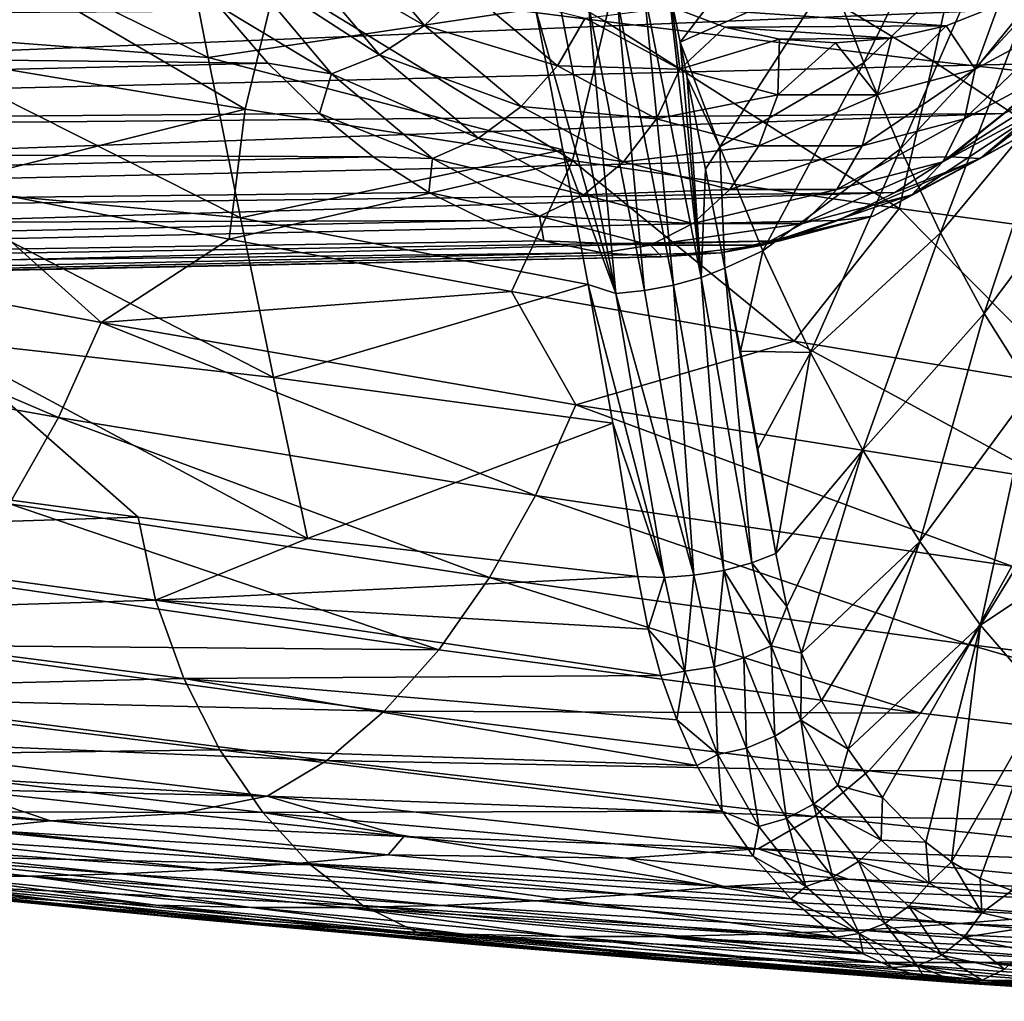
# Model space of a CAD drawing. Header units: metres. Extents: x 26 to 263, y -109 to 109.
# Tile 201 of 256: x 132 to 141, y -96 to -86. Entities that reach past the tile are written whole.
import ezdxf

# ---------------------------------------------------------------- set-up
doc = ezdxf.new("R2010")
doc.units = ezdxf.units.M
doc.layers.add('solid_500750', color=7, linetype='CONTINUOUS')

msp = doc.modelspace()

# ---------------------------------------------------------------- linework, layer by layer
at = {"layer": 'solid_500750'}
for points in [[(134.490784, -84.806152, 13.560936), (137.303253, -86.428963, 15.816783), (134.215912, -86.031845, 13.936238)], [(134.490784, -84.806152, 13.560936), (137.593414, -85.119492, 15.421172), (137.303253, -86.428963, 15.816783)], [(140.646179, -84.949333, 52.439754), (139.415894, -85.993835, 53.509171), (139.729889, -86.814102, 53.106937)], [(140.919189, -85.674881, 52.077728), (140.646179, -84.949333, 52.439754), (139.729889, -86.814102, 53.106937)], [(142.835907, -85.022903, 27.747726), (112.299622, -85.139938, 5.384217), (111.482887, -86.461159, 6.550637)], [(142.427933, -85.680412, 28.330374), (142.835907, -85.022903, 27.747726), (111.482887, -86.461159, 6.550637)], [(130.128113, -85.072647, 50.263351), (133.577332, -86.766457, 52.270332), (133.282303, -85.257858, 52.710804)], [(130.128113, -85.072647, 50.263351), (130.414871, -86.525284, 49.834915), (133.577332, -86.766457, 52.270332)], [(133.23732, -85.680466, 41.455917), (102.187202, -86.461159, 19.826248), (101.370468, -85.139938, 20.992668)], [(137.593414, -85.119492, 15.421172), (140.379181, -86.799896, 17.70857), (137.303253, -86.428963, 15.816783)], [(137.593414, -85.119492, 15.421172), (140.683701, -85.412323, 17.293365), (140.379181, -86.799896, 17.70857)], [(138.004593, -86.621414, 54.734634), (139.117752, -85.168327, 53.881409), (137.890244, -86.061218, 54.898804)], [(139.415894, -85.993835, 53.509171), (139.117752, -85.168327, 53.881409), (138.004593, -86.621414, 54.734634)], [(136.646591, -86.306854, 54.897785), (133.282303, -85.257858, 52.710804), (133.577332, -86.766457, 52.270332)], [(140.683701, -85.412323, 17.293365), (143.441803, -87.144661, 19.61013), (140.379181, -86.799896, 17.70857)], [(140.683701, -85.412323, 17.293365), (143.759705, -85.684631, 19.176031), (143.441803, -87.144661, 19.61013)], [(134.328369, -85.726105, 41.616119), (134.775589, -85.476738, 41.686493), (135.606964, -86.464958, 40.499165)], [(135.606964, -86.464958, 40.499165), (134.775589, -85.476738, 41.686493), (135.980331, -86.107704, 40.508804)], [(131.119324, -85.608528, 12.068605), (133.921844, -87.250633, 14.315664), (130.841751, -86.737587, 12.427862)], [(131.119324, -85.608528, 12.068605), (134.215912, -86.031845, 13.936238), (133.921844, -87.250633, 14.315664)], [(133.23732, -85.680466, 41.455917), (133.67363, -86.280136, 40.832802), (102.187202, -86.461159, 19.826248)], [(141.991623, -86.280083, 28.953482), (142.427933, -85.680412, 28.330374), (111.482887, -86.461159, 6.550637)], [(133.866409, -85.885666, 41.44799), (134.328369, -85.726105, 41.616119), (135.182343, -86.74118, 40.39653)], [(135.182343, -86.74118, 40.39653), (134.328369, -85.726105, 41.616119), (135.606964, -86.464958, 40.499165)], [(140.919189, -85.674881, 52.077728), (139.729889, -86.814102, 53.106937), (140.071487, -87.623413, 52.657253)], [(141.217224, -86.391052, 51.673969), (140.919189, -85.674881, 52.077728), (140.071487, -87.623413, 52.657253)], [(134.734833, -86.917923, 40.207752), (133.67363, -86.280136, 40.832802), (133.866409, -85.885666, 41.44799)], [(134.734833, -86.917923, 40.207752), (133.866409, -85.885666, 41.44799), (135.182343, -86.74118, 40.39653)], [(139.415894, -85.993835, 53.509171), (138.004593, -86.621414, 54.734634), (138.376755, -87.603958, 54.283573)], [(139.729889, -86.814102, 53.106937), (139.415894, -85.993835, 53.509171), (138.376755, -87.603958, 54.283573)], [(140.772522, -86.874474, 34.005306), (140.993515, -86.275459, 33.80497), (141.483505, -85.997879, 33.10519)], [(141.661041, -86.396645, 32.73637), (140.772522, -86.874474, 34.005306), (141.483505, -85.997879, 33.10519)], [(134.215912, -86.031845, 13.936238), (136.994904, -87.731621, 16.217127), (133.921844, -87.250633, 14.315664)], [(134.215912, -86.031845, 13.936238), (137.303253, -86.428963, 15.816783), (136.994904, -87.731621, 16.217127)], [(135.606964, -86.464958, 40.499165), (135.980331, -86.107704, 40.508804), (136.855042, -86.84211, 39.25959)], [(136.855042, -86.84211, 39.25959), (135.980331, -86.107704, 40.508804), (137.11528, -86.396645, 39.228382)], [(137.668549, -86.144188, 55.036282), (138.202499, -88.829514, 54.234005), (137.890244, -86.061218, 54.898804)], [(138.202499, -88.829514, 54.234005), (138.004593, -86.621414, 54.734634), (137.890244, -86.061218, 54.898804)], [(137.668549, -86.144188, 55.036282), (137.413864, -86.214821, 55.107639), (137.943649, -88.901047, 54.310482)], [(137.668549, -86.144188, 55.036282), (137.943649, -88.901047, 54.310482), (138.202499, -88.829514, 54.234005)], [(133.67363, -86.280136, 40.832802), (134.13559, -86.818268, 40.173069), (102.187202, -86.461159, 19.826248)], [(141.991623, -86.280083, 28.953482), (111.482887, -86.461159, 6.550637), (110.562332, -87.555397, 7.865334)], [(141.529678, -86.81823, 29.613211), (141.991623, -86.280083, 28.953482), (110.562332, -87.555397, 7.865334)], [(134.734833, -86.917923, 40.207752), (134.13559, -86.818268, 40.173069), (133.67363, -86.280136, 40.832802)], [(137.145279, -86.267891, 55.107506), (136.882889, -86.299431, 55.03587), (137.400558, -88.979843, 54.242073)], [(138.003799, -86.874474, 37.959442), (137.11528, -86.396645, 39.228382), (137.93103, -86.293976, 38.178638)], [(137.413864, -86.214821, 55.107639), (137.145279, -86.267891, 55.107506), (137.669189, -88.952492, 54.313244)], [(137.145279, -86.267891, 55.107506), (137.400558, -88.979843, 54.242073), (137.669189, -88.952492, 54.313244)], [(137.413864, -86.214821, 55.107639), (137.669189, -88.952492, 54.313244), (137.943649, -88.901047, 54.310482)], [(140.993515, -86.275459, 33.80497), (140.50061, -86.468803, 34.508904), (137.93103, -86.293976, 38.178638)], [(140.50061, -86.468803, 34.508904), (138.424973, -86.481598, 37.473232), (137.93103, -86.293976, 38.178638)], [(138.003799, -86.874474, 37.959442), (137.93103, -86.293976, 38.178638), (138.424973, -86.481598, 37.473232)], [(140.772522, -86.874474, 34.005306), (140.50061, -86.468803, 34.508904), (140.993515, -86.275459, 33.80497)], [(136.905487, -87.632622, 54.513103), (136.646591, -86.306854, 54.897785), (133.577332, -86.766457, 52.270332)], [(136.882889, -86.299431, 55.03587), (136.646591, -86.306854, 54.897785), (137.400558, -88.979843, 54.242073)], [(137.400558, -88.979843, 54.242073), (136.646591, -86.306854, 54.897785), (136.905487, -87.632622, 54.513103)], [(134.13559, -86.818268, 40.173069), (103.107765, -87.555397, 18.511551), (102.187202, -86.461159, 19.826248)], [(135.182343, -86.74118, 40.39653), (135.606964, -86.464958, 40.499165), (136.513535, -87.22612, 39.204449)], [(136.513535, -87.22612, 39.204449), (135.606964, -86.464958, 40.499165), (136.855042, -86.84211, 39.25959)], [(136.855042, -86.84211, 39.25959), (137.11528, -86.396645, 39.228382), (138.003799, -86.874474, 37.959442)], [(137.303253, -86.428963, 15.816783), (140.059341, -88.180641, 18.130856), (136.994904, -87.731621, 16.217127)], [(137.303253, -86.428963, 15.816783), (140.379181, -86.799896, 17.70857), (140.059341, -88.180641, 18.130856)], [(138.003799, -86.874474, 37.959442), (138.424973, -86.481598, 37.473232), (138.938385, -86.592003, 36.739994)], [(140.50061, -86.468803, 34.508904), (139.987793, -86.585457, 35.241276), (138.424973, -86.481598, 37.473232)], [(139.987793, -86.585457, 35.241276), (138.938385, -86.592003, 36.739994), (138.424973, -86.481598, 37.473232)], [(139.853073, -87.116089, 35.318409), (139.987793, -86.585457, 35.241276), (140.50061, -86.468803, 34.508904)], [(140.772522, -86.874474, 34.005306), (139.853073, -87.116089, 35.318409), (140.50061, -86.468803, 34.508904)], [(141.217224, -86.391052, 51.673969), (140.071487, -87.623413, 52.657253), (140.447159, -88.411545, 52.150631)], [(141.546387, -87.08886, 51.220341), (141.217224, -86.391052, 51.673969), (140.447159, -88.411545, 52.150631)], [(140.67363, -87.341019, 33.806076), (140.772522, -86.874474, 34.005306), (141.661041, -86.396645, 32.73637)], [(141.601364, -86.84211, 32.481152), (140.67363, -87.341019, 33.806076), (141.661041, -86.396645, 32.73637)], [(130.414871, -86.525284, 49.834915), (133.880829, -88.268913, 51.818943), (133.577332, -86.766457, 52.270332)], [(130.414871, -86.525284, 49.834915), (130.713181, -87.971756, 49.396744), (133.880829, -88.268913, 51.818943)], [(138.923248, -87.116089, 36.646343), (138.003799, -86.874474, 37.959442), (138.938385, -86.592003, 36.739994)], [(138.070892, -86.952164, 54.638252), (138.376755, -87.603958, 54.283573), (138.004593, -86.621414, 54.734634)], [(138.202499, -88.829514, 54.234005), (138.070892, -86.952164, 54.638252), (138.004593, -86.621414, 54.734634)], [(138.923248, -87.116089, 36.646343), (138.938385, -86.592003, 36.739994), (139.463196, -86.626572, 35.99049)], [(139.853073, -87.116089, 35.318409), (138.923248, -87.116089, 36.646343), (139.463196, -86.626572, 35.99049)], [(139.987793, -86.585457, 35.241276), (139.463196, -86.626572, 35.99049), (138.938385, -86.592003, 36.739994)], [(139.853073, -87.116089, 35.318409), (139.463196, -86.626572, 35.99049), (139.987793, -86.585457, 35.241276)], [(130.841751, -86.737587, 12.427862), (133.921844, -87.250633, 14.315664), (131.120895, -87.950409, 13.181844)], [(134.734833, -86.917923, 40.207752), (135.182343, -86.74118, 40.39653), (136.113541, -87.523026, 39.066628)], [(136.113541, -87.523026, 39.066628), (135.182343, -86.74118, 40.39653), (136.513535, -87.22612, 39.204449)], [(140.820221, -87.712997, 31.516932), (141.166428, -87.523026, 31.85037), (142.097626, -86.74118, 30.520472)], [(141.767181, -86.917923, 30.16452), (140.820221, -87.712997, 31.516932), (142.097626, -86.74118, 30.520472)], [(134.13559, -86.818268, 40.173069), (134.620331, -87.291565, 39.480782), (103.107765, -87.555397, 18.511551)], [(141.044937, -87.291527, 30.305494), (141.529678, -86.81823, 29.613211), (110.562332, -87.555397, 7.865334)], [(136.905487, -87.632622, 54.513103), (133.577332, -86.766457, 52.270332), (133.880829, -88.268913, 51.818943)], [(134.734833, -86.917923, 40.207752), (134.620331, -87.291565, 39.480782), (134.13559, -86.818268, 40.173069)], [(136.513535, -87.22612, 39.204449), (136.855042, -86.84211, 39.25959), (137.782761, -87.341019, 37.934669)], [(137.782761, -87.341019, 37.934669), (136.855042, -86.84211, 39.25959), (138.003799, -86.874474, 37.959442)], [(139.729889, -86.814102, 53.106937), (138.376755, -87.603958, 54.283573), (138.781906, -88.580704, 53.775085)], [(140.071487, -87.623413, 52.657253), (139.729889, -86.814102, 53.106937), (138.781906, -88.580704, 53.775085)], [(140.379181, -86.799896, 17.70857), (143.1138, -88.597786, 20.055567), (140.059341, -88.180641, 18.130856)], [(140.379181, -86.799896, 17.70857), (143.441803, -87.144661, 19.61013), (143.1138, -88.597786, 20.055567)], [(140.471222, -87.743202, 33.55228), (140.67363, -87.341019, 33.806076), (141.601364, -86.84211, 32.481152)], [(141.432739, -87.22612, 32.179096), (140.471222, -87.743202, 33.55228), (141.601364, -86.84211, 32.481152)], [(141.767181, -86.917923, 30.16452), (141.529678, -86.81823, 29.613211), (141.044937, -87.291527, 30.305494)], [(135.681808, -87.712997, 38.855343), (134.620331, -87.291565, 39.480782), (134.734833, -86.917923, 40.207752)], [(135.681808, -87.712997, 38.855343), (134.734833, -86.917923, 40.207752), (136.113541, -87.523026, 39.066628)], [(137.782761, -87.341019, 37.934669), (138.003799, -86.874474, 37.959442), (138.923248, -87.116089, 36.646343)], [(139.713623, -87.593292, 35.177113), (139.853073, -87.116089, 35.318409), (140.772522, -86.874474, 34.005306)], [(140.67363, -87.341019, 33.806076), (139.713623, -87.593292, 35.177113), (140.772522, -86.874474, 34.005306)], [(141.767181, -86.917923, 30.16452), (141.044937, -87.291527, 30.305494), (140.54039, -87.697052, 31.02606)], [(141.767181, -86.917923, 30.16452), (140.54039, -87.697052, 31.02606), (140.820221, -87.712997, 31.516932)], [(138.070892, -86.952164, 54.638252), (138.24379, -87.814522, 54.37981), (138.376755, -87.603958, 54.283573)], [(138.202499, -88.829514, 54.234005), (138.24379, -87.814522, 54.37981), (138.070892, -86.952164, 54.638252)], [(138.742767, -87.593292, 36.563633), (137.782761, -87.341019, 37.934669), (138.923248, -87.116089, 36.646343)], [(138.742767, -87.593292, 36.563633), (138.923248, -87.116089, 36.646343), (139.853073, -87.116089, 35.318409)], [(139.713623, -87.593292, 35.177113), (138.742767, -87.593292, 36.563633), (139.853073, -87.116089, 35.318409)], [(141.546387, -87.08886, 51.220341), (140.447159, -88.411545, 52.150631), (140.859222, -89.166931, 51.583626)], [(141.908936, -87.758102, 50.714027), (141.546387, -87.08886, 51.220341), (140.859222, -89.166931, 51.583626)], [(134.620331, -87.291565, 39.480782), (135.124878, -87.697083, 38.760212), (103.107765, -87.555397, 18.511551)], [(141.044937, -87.291527, 30.305494), (110.562332, -87.555397, 7.865334), (109.55851, -88.398209, 9.298939)], [(140.54039, -87.697052, 31.02606), (141.044937, -87.291527, 30.305494), (109.55851, -88.398209, 9.298939)], [(133.921844, -87.250633, 14.315664), (133.772568, -88.469948, 14.829745), (131.120895, -87.950409, 13.181844)], [(133.921844, -87.250633, 14.315664), (136.994904, -87.731621, 16.217127), (133.772568, -88.469948, 14.829745)], [(135.681808, -87.712997, 38.855343), (135.124878, -87.697083, 38.760212), (134.620331, -87.291565, 39.480782)], [(136.113541, -87.523026, 39.066628), (136.513535, -87.22612, 39.204449), (137.475052, -87.743202, 37.831261)], [(137.475052, -87.743202, 37.831261), (136.513535, -87.22612, 39.204449), (137.782761, -87.341019, 37.934669)], [(140.178787, -88.054161, 33.260872), (140.471222, -87.743202, 33.55228), (141.432739, -87.22612, 32.179096)], [(141.166428, -87.523026, 31.85037), (140.178787, -88.054161, 33.260872), (141.432739, -87.22612, 32.179096)], [(137.475052, -87.743202, 37.831261), (137.782761, -87.341019, 37.934669), (138.742767, -87.593292, 36.563633)], [(139.476242, -88.004662, 34.973259), (139.713623, -87.593292, 35.177113), (140.67363, -87.341019, 33.806076)], [(140.471222, -87.743202, 33.55228), (139.476242, -88.004662, 34.973259), (140.67363, -87.341019, 33.806076)], [(135.124878, -87.697083, 38.760212), (104.111588, -88.398209, 17.077944), (103.107765, -87.555397, 18.511551)], [(135.681808, -87.712997, 38.855343), (136.113541, -87.523026, 39.066628), (137.101196, -88.054161, 37.656128)], [(137.101196, -88.054161, 37.656128), (136.113541, -87.523026, 39.066628), (137.475052, -87.743202, 37.831261)], [(139.815857, -88.253128, 32.951309), (140.178787, -88.054161, 33.260872), (141.166428, -87.523026, 31.85037)], [(140.820221, -87.712997, 31.516932), (139.815857, -88.253128, 32.951309), (141.166428, -87.523026, 31.85037)], [(137.14325, -88.896301, 54.128994), (136.905487, -87.632622, 54.513103), (133.880829, -88.268913, 51.818943)], [(137.400558, -88.979843, 54.242073), (136.905487, -87.632622, 54.513103), (137.14325, -88.896301, 54.128994)], [(138.470016, -88.004662, 36.410286), (137.475052, -87.743202, 37.831261), (138.742767, -87.593292, 36.563633)], [(138.24379, -87.814522, 54.37981), (138.425476, -88.741142, 54.090176), (138.376755, -87.603958, 54.283573)], [(138.425476, -88.741142, 54.090176), (138.781906, -88.580704, 53.775085), (138.376755, -87.603958, 54.283573)], [(138.470016, -88.004662, 36.410286), (138.742767, -87.593292, 36.563633), (139.713623, -87.593292, 35.177113)], [(139.476242, -88.004662, 34.973259), (138.470016, -88.004662, 36.410286), (139.713623, -87.593292, 35.177113)], [(140.071487, -87.623413, 52.657253), (138.781906, -88.580704, 53.775085), (139.227798, -89.534119, 53.194958)], [(140.447159, -88.411545, 52.150631), (140.071487, -87.623413, 52.657253), (139.227798, -89.534119, 53.194958)], [(135.124878, -87.697083, 38.760212), (135.646118, -88.032341, 38.0158), (104.111588, -88.398209, 17.077944)], [(140.01915, -88.03231, 31.77047), (140.54039, -87.697052, 31.02606), (109.55851, -88.398209, 9.298939)], [(136.994904, -87.731621, 16.217127), (136.42366, -88.961838, 16.488308), (133.772568, -88.469948, 14.829745)], [(135.681808, -87.712997, 38.855343), (135.646118, -88.032341, 38.0158), (135.124878, -87.697083, 38.760212)], [(136.686172, -88.253128, 37.420967), (135.646118, -88.032341, 38.0158), (135.681808, -87.712997, 38.855343)], [(136.686172, -88.253128, 37.420967), (135.681808, -87.712997, 38.855343), (137.101196, -88.054161, 37.656128)], [(136.994904, -87.731621, 16.217127), (139.074936, -89.426147, 18.157988), (136.42366, -88.961838, 16.488308)], [(136.994904, -87.731621, 16.217127), (140.059341, -88.180641, 18.130856), (139.074936, -89.426147, 18.157988)], [(137.101196, -88.054161, 37.656128), (137.475052, -87.743202, 37.831261), (138.470016, -88.004662, 36.410286)], [(139.156769, -88.322731, 34.720463), (139.476242, -88.004662, 34.973259), (140.471222, -87.743202, 33.55228)], [(140.178787, -88.054161, 33.260872), (139.156769, -88.322731, 34.720463), (140.471222, -87.743202, 33.55228)], [(140.820221, -87.712997, 31.516932), (140.01915, -88.03231, 31.77047), (139.484421, -88.295242, 32.53413)], [(140.820221, -87.712997, 31.516932), (139.484421, -88.295242, 32.53413), (139.815857, -88.253128, 32.951309)], [(140.820221, -87.712997, 31.516932), (140.54039, -87.697052, 31.02606), (140.01915, -88.03231, 31.77047)], [(141.908936, -87.758102, 50.714027), (140.859222, -89.166931, 51.583626), (141.306122, -89.877106, 50.958324)], [(138.202499, -88.829514, 54.234005), (138.425476, -88.741142, 54.090176), (138.24379, -87.814522, 54.37981)], [(132.572906, -89.251503, 14.722082), (128.114349, -88.406868, 12.038301), (131.120895, -87.950409, 13.181844)], [(132.572906, -89.251503, 14.722082), (131.120895, -87.950409, 13.181844), (133.772568, -88.469948, 14.829745)], [(135.646118, -88.032341, 38.0158), (136.180847, -88.295265, 37.252136), (104.111588, -88.398209, 17.077944)], [(140.01915, -88.03231, 31.77047), (109.55851, -88.398209, 9.298939), (108.493851, -88.970764, 10.81943)], [(139.484421, -88.295242, 32.53413), (140.01915, -88.03231, 31.77047), (108.493851, -88.970764, 10.81943)], [(130.713181, -87.971756, 49.396744), (134.19072, -89.768768, 51.356869), (133.880829, -88.268913, 51.818943)], [(130.713181, -87.971756, 49.396744), (131.026093, -89.415298, 48.953053), (134.19072, -89.768768, 51.356869)], [(136.686172, -88.253128, 37.420967), (136.180847, -88.295265, 37.252136), (135.646118, -88.032341, 38.0158)], [(138.123199, -88.322731, 36.196537), (137.101196, -88.054161, 37.656128), (138.470016, -88.004662, 36.410286)], [(138.123199, -88.322731, 36.196537), (138.470016, -88.004662, 36.410286), (139.476242, -88.004662, 34.973259)], [(139.156769, -88.322731, 34.720463), (138.123199, -88.322731, 36.196537), (139.476242, -88.004662, 34.973259)], [(136.686172, -88.253128, 37.420967), (137.101196, -88.054161, 37.656128), (138.123199, -88.322731, 36.196537)], [(138.776535, -88.526245, 34.435604), (139.156769, -88.322731, 34.720463), (140.178787, -88.054161, 33.260872)], [(139.815857, -88.253128, 32.951309), (138.776535, -88.526245, 34.435604), (140.178787, -88.054161, 33.260872)], [(140.059341, -88.180641, 18.130856), (141.727188, -89.862999, 19.839287), (139.074936, -89.426147, 18.157988)], [(140.059341, -88.180641, 18.130856), (143.1138, -88.597786, 20.055567), (141.727188, -89.862999, 19.839287)], [(136.180847, -88.295265, 37.252136), (105.176247, -88.970764, 15.557452), (104.111588, -88.398209, 17.077944)], [(136.180847, -88.295265, 37.252136), (136.725754, -88.48423, 36.473927), (105.176247, -88.970764, 15.557452)], [(138.939514, -88.484215, 33.312336), (139.484421, -88.295242, 32.53413), (108.493851, -88.970764, 10.81943)], [(137.14325, -88.896301, 54.128994), (133.880829, -88.268913, 51.818943), (134.19072, -89.768768, 51.356869)], [(136.686172, -88.253128, 37.420967), (136.725754, -88.48423, 36.473927), (136.180847, -88.295265, 37.252136)], [(137.725479, -88.526245, 35.936668), (136.725754, -88.48423, 36.473927), (136.686172, -88.253128, 37.420967)], [(137.725479, -88.526245, 35.936668), (136.686172, -88.253128, 37.420967), (138.123199, -88.322731, 36.196537)], [(137.725479, -88.526245, 35.936668), (138.123199, -88.322731, 36.196537), (139.156769, -88.322731, 34.720463)], [(138.776535, -88.526245, 34.435604), (137.725479, -88.526245, 35.936668), (139.156769, -88.322731, 34.720463)], [(139.815857, -88.253128, 32.951309), (138.939514, -88.484215, 33.312336), (138.387787, -88.598068, 34.100292)], [(139.815857, -88.253128, 32.951309), (138.387787, -88.598068, 34.100292), (138.776535, -88.526245, 34.435604)], [(139.815857, -88.253128, 32.951309), (139.484421, -88.295242, 32.53413), (138.939514, -88.484215, 33.312336)], [(132.170471, -90.143532, 15.269822), (127.683014, -89.344688, 12.634171), (128.114349, -88.406868, 12.038301)], [(132.170471, -90.143532, 15.269822), (128.114349, -88.406868, 12.038301), (132.572906, -89.251503, 14.722082)], [(140.447159, -88.411545, 52.150631), (139.227798, -89.534119, 53.194958), (139.718842, -90.448509, 52.53529)], [(140.859222, -89.166931, 51.583626), (140.447159, -88.411545, 52.150631), (139.718842, -90.448509, 52.53529)], [(136.725754, -88.48423, 36.473927), (137.277481, -88.598076, 35.685974), (105.176247, -88.970764, 15.557452)], [(138.939514, -88.484215, 33.312336), (108.493851, -88.970764, 10.81943), (107.392128, -89.260277, 12.392846)], [(138.387787, -88.598068, 34.100292), (138.939514, -88.484215, 33.312336), (107.392128, -89.260277, 12.392846)], [(132.572906, -89.251503, 14.722082), (133.772568, -88.469948, 14.829745), (136.42366, -88.961838, 16.488308)], [(137.725479, -88.526245, 35.936668), (137.277481, -88.598076, 35.685974), (136.725754, -88.48423, 36.473927)], [(137.277481, -88.598076, 35.685974), (106.277969, -89.260277, 13.984036), (105.176247, -88.970764, 15.557452)], [(137.277481, -88.598076, 35.685974), (137.832642, -88.636101, 34.893131), (106.277969, -89.260277, 13.984036)], [(137.832642, -88.636101, 34.893131), (138.387787, -88.598068, 34.100292), (107.392128, -89.260277, 12.392846)], [(137.725479, -88.526245, 35.936668), (137.832642, -88.636101, 34.893131), (137.277481, -88.598076, 35.685974)], [(138.776535, -88.526245, 34.435604), (137.832642, -88.636101, 34.893131), (137.725479, -88.526245, 35.936668)], [(138.776535, -88.526245, 34.435604), (138.387787, -88.598068, 34.100292), (137.832642, -88.636101, 34.893131)], [(138.425476, -88.741142, 54.090176), (138.571411, -89.519829, 53.838577), (138.781906, -88.580704, 53.775085)], [(138.571411, -89.519829, 53.838577), (139.227798, -89.534119, 53.194958), (138.781906, -88.580704, 53.775085)], [(137.832642, -88.636101, 34.893131), (107.392128, -89.260277, 12.392846), (106.277969, -89.260277, 13.984036)], [(138.202499, -88.829514, 54.234005), (138.677765, -91.506935, 53.342926), (138.425476, -88.741142, 54.090176)], [(138.425476, -88.741142, 54.090176), (138.901642, -91.419418, 53.189758), (138.571411, -89.519829, 53.838577)], [(138.677765, -91.506935, 53.342926), (138.901642, -91.419418, 53.189758), (138.425476, -88.741142, 54.090176)], [(138.202499, -88.829514, 54.234005), (137.943649, -88.901047, 54.310482), (138.414612, -91.576767, 53.427223)], [(138.202499, -88.829514, 54.234005), (138.414612, -91.576767, 53.427223), (138.677765, -91.506935, 53.342926)], [(137.025269, -90.025017, 17.441923), (132.572906, -89.251503, 14.722082), (136.42366, -88.961838, 16.488308)], [(137.372757, -90.197182, 53.711647), (137.14325, -88.896301, 54.128994), (134.19072, -89.768768, 51.356869)], [(137.025269, -90.025017, 17.441923), (136.42366, -88.961838, 16.488308), (139.074936, -89.426147, 18.157988)], [(137.857376, -91.642616, 53.367958), (137.14325, -88.896301, 54.128994), (137.372757, -90.197182, 53.711647)], [(137.400558, -88.979843, 54.242073), (137.14325, -88.896301, 54.128994), (137.857376, -91.642616, 53.367958)], [(137.669189, -88.952492, 54.313244), (137.400558, -88.979843, 54.242073), (138.13353, -91.623253, 53.435799)], [(137.943649, -88.901047, 54.310482), (137.669189, -88.952492, 54.313244), (138.13353, -91.623253, 53.435799)], [(137.943649, -88.901047, 54.310482), (138.13353, -91.623253, 53.435799), (138.414612, -91.576767, 53.427223)], [(137.400558, -88.979843, 54.242073), (137.857376, -91.642616, 53.367958), (138.13353, -91.623253, 53.435799)], [(136.648926, -90.874939, 17.945518), (132.170471, -90.143532, 15.269822), (132.572906, -89.251503, 14.722082)], [(136.648926, -90.874939, 17.945518), (132.572906, -89.251503, 14.722082), (137.025269, -90.025017, 17.441923)], [(140.859222, -89.166931, 51.583626), (139.718842, -90.448509, 52.53529), (140.253128, -91.306549, 51.797665)], [(141.306122, -89.877106, 50.958324), (140.859222, -89.166931, 51.583626), (140.253128, -91.306549, 51.797665)], [(131.712677, -90.952606, 15.906867), (127.683014, -89.344688, 12.634171), (132.170471, -90.143532, 15.269822)], [(131.026093, -89.415298, 48.953053), (132.918518, -91.077087, 49.705578), (134.507187, -91.27774, 50.903114)], [(131.026093, -89.415298, 48.953053), (131.350342, -90.866676, 48.519424), (132.918518, -91.077087, 49.705578)], [(131.026093, -89.415298, 48.953053), (134.507187, -91.27774, 50.903114), (134.19072, -89.768768, 51.356869)], [(141.470276, -90.727081, 20.19702), (137.025269, -90.025017, 17.441923), (139.074936, -89.426147, 18.157988)], [(141.470276, -90.727081, 20.19702), (139.074936, -89.426147, 18.157988), (141.727188, -89.862999, 19.839287)], [(138.571411, -89.519829, 53.838577), (138.73558, -90.436523, 53.531441), (139.227798, -89.534119, 53.194958)], [(138.571411, -89.519829, 53.838577), (138.901642, -91.419418, 53.189758), (138.73558, -90.436523, 53.531441)], [(138.73558, -90.436523, 53.531441), (138.901642, -91.419418, 53.189758), (139.227798, -89.534119, 53.194958)], [(138.901642, -91.419418, 53.189758), (139.718842, -90.448509, 52.53529), (139.227798, -89.534119, 53.194958)], [(137.372757, -90.197182, 53.711647), (134.19072, -89.768768, 51.356869), (134.507187, -91.27774, 50.903114)], [(141.306122, -89.877106, 50.958324), (140.253128, -91.306549, 51.797665), (140.824615, -92.091789, 50.990017)], [(141.783325, -90.530418, 50.281128), (141.306122, -89.877106, 50.958324), (140.824615, -92.091789, 50.990017)], [(141.117188, -91.538643, 20.660507), (136.648926, -90.874939, 17.945518), (137.025269, -90.025017, 17.441923)], [(141.117188, -91.538643, 20.660507), (137.025269, -90.025017, 17.441923), (141.470276, -90.727081, 20.19702)], [(136.217545, -91.645027, 18.540554), (131.712677, -90.952606, 15.906867), (132.170471, -90.143532, 15.269822)], [(136.217545, -91.645027, 18.540554), (132.170471, -90.143532, 15.269822), (136.648926, -90.874939, 17.945518)], [(137.372757, -90.197182, 53.711647), (134.507187, -91.27774, 50.903114), (137.608582, -91.633255, 53.229221)], [(137.857376, -91.642616, 53.367958), (137.372757, -90.197182, 53.711647), (137.608582, -91.633255, 53.229221)], [(138.901642, -91.419418, 53.189758), (139.007385, -91.91539, 52.985867), (139.718842, -90.448509, 52.53529)], [(139.007385, -91.91539, 52.985867), (139.144958, -92.353409, 52.753731), (139.718842, -90.448509, 52.53529)], [(139.144958, -92.353409, 52.753731), (140.253128, -91.306549, 51.797665), (139.718842, -90.448509, 52.53529)], [(142.284515, -91.116432, 49.561031), (141.783325, -90.530418, 50.281128), (140.824615, -92.091789, 50.990017)], [(131.350342, -90.866676, 48.519424), (128.40387, -91.2211, 45.776863), (132.918518, -91.077087, 49.705578)], [(140.710037, -92.272606, 21.21666), (136.217545, -91.645027, 18.540554), (136.648926, -90.874939, 17.945518)], [(140.710037, -92.272606, 21.21666), (136.648926, -90.874939, 17.945518), (141.117188, -91.538643, 20.660507)], [(135.741394, -92.322632, 19.212952), (131.208862, -91.66716, 16.620306), (131.712677, -90.952606, 15.906867)], [(135.741394, -92.322632, 19.212952), (131.712677, -90.952606, 15.906867), (136.217545, -91.645027, 18.540554)], [(128.40387, -91.2211, 45.776863), (133.08049, -91.855438, 49.369644), (132.918518, -91.077087, 49.705578)], [(134.507187, -91.27774, 50.903114), (132.918518, -91.077087, 49.705578), (133.08049, -91.855438, 49.369644)], [(142.284515, -91.116432, 49.561031), (140.824615, -92.091789, 50.990017), (141.424438, -92.789642, 50.124779)], [(128.695129, -91.993408, 45.311039), (133.08049, -91.855438, 49.369644), (128.40387, -91.2211, 45.776863)], [(137.608582, -91.633255, 53.229221), (134.507187, -91.27774, 50.903114), (133.08049, -91.855438, 49.369644)], [(139.144958, -92.353409, 52.753731), (139.331024, -92.797668, 52.461613), (140.253128, -91.306549, 51.797665)], [(139.331024, -92.797668, 52.461613), (139.580933, -93.255341, 52.087914), (140.253128, -91.306549, 51.797665)], [(139.580933, -93.255341, 52.087914), (140.824615, -92.091789, 50.990017), (140.253128, -91.306549, 51.797665)], [(138.677765, -91.506935, 53.342926), (139.007385, -91.91539, 52.985867), (138.901642, -91.419418, 53.189758)], [(138.860291, -92.283966, 53.004974), (138.677765, -91.506935, 53.342926), (138.414612, -91.576767, 53.427223)], [(138.677765, -91.506935, 53.342926), (138.860291, -92.283966, 53.004974), (139.007385, -91.91539, 52.985867)], [(145.188934, -92.835266, 23.934401), (140.710037, -92.272606, 21.21666), (141.117188, -91.538643, 20.660507)], [(137.706436, -92.129715, 53.03495), (137.608582, -91.633255, 53.229221), (133.08049, -91.855438, 49.369644)], [(140.259567, -92.915779, 21.850813), (135.741394, -92.322632, 19.212952), (136.217545, -91.645027, 18.540554)], [(140.259567, -92.915779, 21.850813), (136.217545, -91.645027, 18.540554), (140.710037, -92.272606, 21.21666)], [(137.857376, -91.642616, 53.367958), (137.608582, -91.633255, 53.229221), (137.706436, -92.129715, 53.03495)], [(138.05043, -92.523117, 52.983803), (137.857376, -91.642616, 53.367958), (137.706436, -92.129715, 53.03495)], [(138.13353, -91.623253, 53.435799), (137.857376, -91.642616, 53.367958), (138.05043, -92.523117, 52.983803)], [(138.325256, -92.480789, 53.064938), (138.13353, -91.623253, 53.435799), (138.05043, -92.523117, 52.983803)], [(138.414612, -91.576767, 53.427223), (138.13353, -91.623253, 53.435799), (138.325256, -92.480789, 53.064938)], [(138.602982, -92.398773, 53.072201), (138.414612, -91.576767, 53.427223), (138.325256, -92.480789, 53.064938)], [(138.860291, -92.283966, 53.004974), (138.414612, -91.576767, 53.427223), (138.602982, -92.398773, 53.072201)], [(130.666946, -92.277557, 17.399446), (131.208862, -91.66716, 16.620306), (135.741394, -92.322632, 19.212952)], [(128.695129, -91.993408, 45.311039), (133.347031, -92.592659, 48.934669), (133.08049, -91.855438, 49.369644)], [(137.825455, -92.563347, 52.823158), (133.08049, -91.855438, 49.369644), (133.347031, -92.592659, 48.934669)], [(137.825455, -92.563347, 52.823158), (137.706436, -92.129715, 53.03495), (133.08049, -91.855438, 49.369644)], [(138.860291, -92.283966, 53.004974), (139.144958, -92.353409, 52.753731), (139.007385, -91.91539, 52.985867)], [(129.059738, -92.696632, 44.759884), (133.347031, -92.592659, 48.934669), (128.695129, -91.993408, 45.311039)], [(139.580933, -93.255341, 52.087914), (139.904434, -93.70768, 51.621052), (140.824615, -92.091789, 50.990017)], [(139.904434, -93.70768, 51.621052), (140.31192, -94.126785, 51.050259), (140.824615, -92.091789, 50.990017)], [(140.31192, -94.126785, 51.050259), (140.552689, -94.309769, 50.721325), (140.824615, -92.091789, 50.990017)], [(140.552689, -94.309769, 50.721325), (141.424438, -92.789642, 50.124779), (140.824615, -92.091789, 50.990017)], [(138.05043, -92.523117, 52.983803), (137.706436, -92.129715, 53.03495), (137.825455, -92.563347, 52.823158)], [(130.094467, -92.774231, 18.233425), (130.666946, -92.277557, 17.399446), (135.229019, -92.897369, 19.951223)], [(135.229019, -92.897369, 19.951223), (130.666946, -92.277557, 17.399446), (135.741394, -92.322632, 19.212952)], [(138.860291, -92.283966, 53.004974), (138.602982, -92.398773, 53.072201), (138.89357, -93.133263, 52.614326)], [(139.137024, -92.983559, 52.567104), (139.144958, -92.353409, 52.753731), (138.860291, -92.283966, 53.004974)], [(139.137024, -92.983559, 52.567104), (138.860291, -92.283966, 53.004974), (138.89357, -93.133263, 52.614326)], [(144.762192, -93.446518, 24.533102), (140.259567, -92.915779, 21.850813), (140.710037, -92.272606, 21.21666)], [(144.762192, -93.446518, 24.533102), (140.710037, -92.272606, 21.21666), (145.188934, -92.835266, 23.934401)], [(135.229019, -92.897369, 19.951223), (135.741394, -92.322632, 19.212952), (140.259567, -92.915779, 21.850813)], [(139.137024, -92.983559, 52.567104), (139.331024, -92.797668, 52.461613), (139.144958, -92.353409, 52.753731)], [(138.325256, -92.480789, 53.064938), (138.05043, -92.523117, 52.983803), (138.358383, -93.304199, 52.500572)], [(138.602982, -92.398773, 53.072201), (138.325256, -92.480789, 53.064938), (138.626556, -93.243217, 52.591507)], [(138.626556, -93.243217, 52.591507), (138.325256, -92.480789, 53.064938), (138.358383, -93.304199, 52.500572)], [(138.89357, -93.133263, 52.614326), (138.602982, -92.398773, 53.072201), (138.626556, -93.243217, 52.591507)], [(137.972748, -92.979874, 52.579033), (137.825455, -92.563347, 52.823158), (133.347031, -92.592659, 48.934669)], [(138.05043, -92.523117, 52.983803), (137.825455, -92.563347, 52.823158), (137.972748, -92.979874, 52.579033)], [(138.358383, -93.304199, 52.500572), (138.05043, -92.523117, 52.983803), (137.972748, -92.979874, 52.579033)], [(129.059738, -92.696632, 44.759884), (133.686996, -93.261269, 48.417248), (133.347031, -92.592659, 48.934669)], [(138.162323, -93.407341, 52.281319), (133.347031, -92.592659, 48.934669), (133.686996, -93.261269, 48.417248)], [(138.162323, -93.407341, 52.281319), (137.972748, -92.979874, 52.579033), (133.347031, -92.592659, 48.934669)], [(129.484589, -93.315552, 44.141834), (133.686996, -93.261269, 48.417248), (129.059738, -92.696632, 44.759884)], [(129.500427, -93.145668, 19.109188), (130.094467, -92.774231, 18.233425), (134.688553, -93.35894, 20.74366)], [(134.688553, -93.35894, 20.74366), (130.094467, -92.774231, 18.233425), (135.229019, -92.897369, 19.951223)], [(139.137024, -92.983559, 52.567104), (139.580933, -93.255341, 52.087914), (139.331024, -92.797668, 52.461613)], [(140.552689, -94.309769, 50.721325), (140.820755, -94.466797, 50.361519), (141.424438, -92.789642, 50.124779)], [(140.820755, -94.466797, 50.361519), (141.119217, -94.579346, 49.971893), (141.424438, -92.789642, 50.124779)], [(134.688553, -93.35894, 20.74366), (135.229019, -92.897369, 19.951223), (139.774765, -93.457336, 22.551041)], [(139.774765, -93.457336, 22.551041), (135.229019, -92.897369, 19.951223), (140.259567, -92.915779, 21.850813)], [(139.774765, -93.457336, 22.551041), (140.259567, -92.915779, 21.850813), (144.762192, -93.446518, 24.533102)], [(138.358383, -93.304199, 52.500572), (137.972748, -92.979874, 52.579033), (138.162323, -93.407341, 52.281319)], [(139.137024, -92.983559, 52.567104), (138.89357, -93.133263, 52.614326), (139.257523, -93.771606, 52.075699)], [(139.485413, -93.594566, 52.050583), (139.580933, -93.255341, 52.087914), (139.137024, -92.983559, 52.567104)], [(139.485413, -93.594566, 52.050583), (139.137024, -92.983559, 52.567104), (139.257523, -93.771606, 52.075699)], [(138.89357, -93.133263, 52.614326), (138.626556, -93.243217, 52.591507), (139.002609, -93.903236, 52.035633)], [(139.257523, -93.771606, 52.075699), (138.89357, -93.133263, 52.614326), (139.002609, -93.903236, 52.035633)], [(129.12207, -93.39769, 20.117268), (129.500427, -93.145668, 19.109188), (134.129807, -93.694778, 21.576)], [(134.129807, -93.694778, 21.576), (129.500427, -93.145668, 19.109188), (134.688553, -93.35894, 20.74366)], [(129.484589, -93.315552, 44.141834), (134.087555, -93.847061, 47.835331), (133.686996, -93.261269, 48.417248)], [(129.958679, -93.837791, 43.472256), (134.087555, -93.847061, 47.835331), (129.484589, -93.315552, 44.141834)], [(138.399612, -93.836731, 51.924362), (133.686996, -93.261269, 48.417248), (134.087555, -93.847061, 47.835331)], [(138.399612, -93.836731, 51.924362), (138.162323, -93.407341, 52.281319), (133.686996, -93.261269, 48.417248)], [(138.358383, -93.304199, 52.500572), (138.162323, -93.407341, 52.281319), (138.399612, -93.836731, 51.924362)], [(138.626556, -93.243217, 52.591507), (138.358383, -93.304199, 52.500572), (138.742081, -93.978409, 51.93375)], [(138.742081, -93.978409, 51.93375), (138.358383, -93.304199, 52.500572), (138.399612, -93.836731, 51.924362)], [(139.002609, -93.903236, 52.035633), (138.626556, -93.243217, 52.591507), (138.742081, -93.978409, 51.93375)], [(139.485413, -93.594566, 52.050583), (139.904434, -93.70768, 51.621052), (139.580933, -93.255341, 52.087914)], [(131.223434, -93.632111, 21.198019), (129.12207, -93.39769, 20.117268), (134.129807, -93.694778, 21.576)], [(134.129807, -93.694778, 21.576), (134.688553, -93.35894, 20.74366), (139.264084, -93.886543, 23.305141)], [(139.264084, -93.886543, 23.305141), (134.688553, -93.35894, 20.74366), (139.774765, -93.457336, 22.551041)], [(139.264084, -93.886543, 23.305141), (139.774765, -93.457336, 22.551041), (144.302994, -93.957352, 25.198101)], [(144.302994, -93.957352, 25.198101), (139.774765, -93.457336, 22.551041), (144.762192, -93.446518, 24.533102)], [(128.186768, -93.661774, 22.547922), (128.916946, -93.58252, 21.463442), (132.097931, -93.926132, 23.210678)], [(132.097931, -93.926132, 23.210678), (128.916946, -93.58252, 21.463442), (131.223434, -93.632111, 21.198019)], [(139.890717, -94.108269, 51.471695), (139.485413, -93.594566, 52.050583), (139.257523, -93.771606, 52.075699)], [(139.890717, -94.108269, 51.471695), (139.904434, -93.70768, 51.621052), (139.485413, -93.594566, 52.050583)], [(131.317398, -94.003578, 24.366804), (128.186768, -93.661774, 22.547922), (132.097931, -93.926132, 23.210678)], [(133.319962, -93.856888, 22.291531), (131.223434, -93.632111, 21.198019), (134.129807, -93.694778, 21.576)], [(132.097931, -93.926132, 23.210678), (131.223434, -93.632111, 21.198019), (133.319962, -93.856888, 22.291531)], [(135.41188, -94.072052, 23.397943), (133.319962, -93.856888, 22.291531), (134.129807, -93.694778, 21.576)], [(138.737732, -94.190315, 24.098219), (134.129807, -93.694778, 21.576), (139.264084, -93.886543, 23.305141)], [(135.41188, -94.072052, 23.397943), (134.129807, -93.694778, 21.576), (138.737732, -94.190315, 24.098219)], [(139.257523, -93.771606, 52.075699), (139.002609, -93.903236, 52.035633), (139.438187, -94.455284, 51.413532)], [(139.890717, -94.108269, 51.471695), (139.257523, -93.771606, 52.075699), (139.679794, -94.306816, 51.472576)], [(139.679794, -94.306816, 51.472576), (139.257523, -93.771606, 52.075699), (139.438187, -94.455284, 51.413532)], [(139.890717, -94.108269, 51.471695), (140.31192, -94.126785, 51.050259), (139.904434, -93.70768, 51.621052)], [(129.958679, -93.837791, 43.472256), (134.537735, -94.338211, 47.204185), (134.087555, -93.847061, 47.835331)], [(130.471832, -94.249123, 42.765297), (134.537735, -94.338211, 47.204185), (129.958679, -93.837791, 43.472256)], [(132.097931, -93.926132, 23.210678), (133.319962, -93.856888, 22.291531), (135.41188, -94.072052, 23.397943)], [(138.691208, -94.258636, 51.500713), (138.399612, -93.836731, 51.924362), (134.087555, -93.847061, 47.835331)], [(139.044846, -94.659554, 51.002075), (134.087555, -93.847061, 47.835331), (134.537735, -94.338211, 47.204185)], [(139.044846, -94.659554, 51.002075), (138.691208, -94.258636, 51.500713), (134.087555, -93.847061, 47.835331)], [(138.742081, -93.978409, 51.93375), (138.399612, -93.836731, 51.924362), (138.691208, -94.258636, 51.500713)], [(131.317398, -94.003578, 24.366804), (132.097931, -93.926132, 23.210678), (135.264114, -94.245613, 24.978952)], [(135.264114, -94.245613, 24.978952), (132.097931, -93.926132, 23.210678), (135.41188, -94.072052, 23.397943)], [(138.737732, -94.190315, 24.098219), (139.264084, -93.886543, 23.305141), (143.81987, -94.356941, 25.917057)], [(139.002609, -93.903236, 52.035633), (138.742081, -93.978409, 51.93375), (139.186142, -94.541222, 51.299522)], [(139.438187, -94.455284, 51.413532), (139.002609, -93.903236, 52.035633), (139.186142, -94.541222, 51.299522)], [(143.81987, -94.356941, 25.917057), (139.264084, -93.886543, 23.305141), (144.302994, -93.957352, 25.198101)], [(130.524597, -94.065216, 25.516752), (131.317398, -94.003578, 24.366804), (134.434189, -94.322311, 26.200386)], [(134.434189, -94.322311, 26.200386), (131.317398, -94.003578, 24.366804), (135.264114, -94.245613, 24.978952)], [(139.186142, -94.541222, 51.299522), (138.742081, -93.978409, 51.93375), (138.691208, -94.258636, 51.500713)], [(128.924606, -94.131386, 27.808859), (129.725235, -94.108719, 26.662682), (132.749252, -94.425041, 28.630913)], [(131.902237, -94.4468, 29.844374), (128.924606, -94.131386, 27.808859), (132.749252, -94.425041, 28.630913)], [(131.052765, -94.446701, 31.057446), (128.924606, -94.131386, 27.808859), (131.902237, -94.4468, 29.844374)], [(129.725235, -94.108719, 26.662682), (130.524597, -94.065216, 25.516752), (133.594864, -94.382904, 27.417574)], [(132.749252, -94.425041, 28.630913), (129.725235, -94.108719, 26.662682), (133.594864, -94.382904, 27.417574)], [(133.594864, -94.382904, 27.417574), (130.524597, -94.065216, 25.516752), (134.434189, -94.322311, 26.200386)], [(135.264114, -94.245613, 24.978952), (135.41188, -94.072052, 23.397943), (137.499466, -94.277626, 24.517387)], [(137.499466, -94.277626, 24.517387), (135.41188, -94.072052, 23.397943), (138.737732, -94.190315, 24.098219)], [(140.343369, -94.512337, 50.844166), (139.890717, -94.108269, 51.471695), (139.679794, -94.306816, 51.472576)], [(140.343369, -94.512337, 50.844166), (140.31192, -94.126785, 51.050259), (139.890717, -94.108269, 51.471695)], [(140.343369, -94.512337, 50.844166), (140.552689, -94.309769, 50.721325), (140.31192, -94.126785, 51.050259)], [(139.582748, -94.473587, 25.649893), (137.499466, -94.277626, 24.517387), (138.737732, -94.190315, 24.098219)], [(143.323029, -94.632172, 26.675024), (138.737732, -94.190315, 24.098219), (143.81987, -94.356941, 25.917057)], [(139.582748, -94.473587, 25.649893), (138.737732, -94.190315, 24.098219), (143.323029, -94.632172, 26.675024)], [(130.471832, -94.249123, 42.765297), (135.027664, -94.720482, 46.537479), (134.537735, -94.338211, 47.204185)], [(131.011673, -94.532616, 42.038273), (135.027664, -94.720482, 46.537479), (130.471832, -94.249123, 42.765297)], [(133.594864, -94.382904, 27.417574), (134.434189, -94.322311, 26.200386), (137.535156, -94.618103, 28.047314)], [(134.434189, -94.322311, 26.200386), (135.264114, -94.245613, 24.978952), (138.413971, -94.541245, 26.767181)], [(137.535156, -94.618103, 28.047314), (134.434189, -94.322311, 26.200386), (138.413971, -94.541245, 26.767181)], [(138.413971, -94.541245, 26.767181), (135.264114, -94.245613, 24.978952), (137.499466, -94.277626, 24.517387)], [(138.413971, -94.541245, 26.767181), (137.499466, -94.277626, 24.517387), (139.582748, -94.473587, 25.649893)], [(139.186142, -94.541222, 51.299522), (138.691208, -94.258636, 51.500713), (139.044846, -94.659554, 51.002075)], [(139.679794, -94.306816, 51.472576), (139.438187, -94.455284, 51.413532), (139.92601, -94.889992, 50.735584)], [(140.343369, -94.512337, 50.844166), (139.679794, -94.306816, 51.472576), (140.1521, -94.728157, 50.816864)], [(140.1521, -94.728157, 50.816864), (139.679794, -94.306816, 51.472576), (139.92601, -94.889992, 50.735584)], [(140.837006, -94.788696, 50.181789), (140.552689, -94.309769, 50.721325), (140.343369, -94.512337, 50.844166)], [(140.837006, -94.788696, 50.181789), (140.820755, -94.466797, 50.361519), (140.552689, -94.309769, 50.721325)], [(132.190353, -94.677856, 35.698753), (129.350937, -94.382446, 33.47821), (130.202148, -94.424767, 32.268505)], [(131.28923, -94.617432, 36.965832), (129.350937, -94.382446, 33.47821), (132.190353, -94.677856, 35.698753)], [(133.086075, -94.719147, 34.427433), (130.202148, -94.424767, 32.268505), (131.052765, -94.446701, 31.057446)], [(132.190353, -94.677856, 35.698753), (130.202148, -94.424767, 32.268505), (133.086075, -94.719147, 34.427433)], [(131.902237, -94.4468, 29.844374), (132.749252, -94.425041, 28.630913), (135.763977, -94.719414, 30.603062)], [(132.749252, -94.425041, 28.630913), (133.594864, -94.382904, 27.417574), (136.652298, -94.678307, 29.326818)], [(135.763977, -94.719414, 30.603062), (132.749252, -94.425041, 28.630913), (136.652298, -94.678307, 29.326818)], [(136.652298, -94.678307, 29.326818), (133.594864, -94.382904, 27.417574), (137.535156, -94.618103, 28.047314)], [(139.473541, -95.019203, 50.415638), (134.537735, -94.338211, 47.204185), (135.027664, -94.720482, 46.537479)], [(139.473541, -95.019203, 50.415638), (139.044846, -94.659554, 51.002075), (134.537735, -94.338211, 47.204185)], [(133.980927, -94.74025, 33.154598), (131.052765, -94.446701, 31.057446), (131.902237, -94.4468, 29.844374)], [(133.086075, -94.719147, 34.427433), (131.052765, -94.446701, 31.057446), (133.980927, -94.74025, 33.154598)], [(134.874008, -94.740341, 31.879261), (131.902237, -94.4468, 29.844374), (135.763977, -94.719414, 30.603062)], [(133.980927, -94.74025, 33.154598), (131.902237, -94.4468, 29.844374), (134.874008, -94.740341, 31.879261)], [(138.413971, -94.541245, 26.767181), (139.582748, -94.473587, 25.649893), (141.661194, -94.659874, 26.795155)], [(139.438187, -94.455284, 51.413532), (139.186142, -94.541222, 51.299522), (139.684097, -94.984253, 50.607143)], [(139.92601, -94.889992, 50.735584), (139.438187, -94.455284, 51.413532), (139.684097, -94.984253, 50.607143)], [(141.661194, -94.659874, 26.795155), (139.582748, -94.473587, 25.649893), (143.323029, -94.632172, 26.675024)], [(140.837006, -94.788696, 50.181789), (140.343369, -94.512337, 50.844166), (140.1521, -94.728157, 50.816864)], [(140.837006, -94.788696, 50.181789), (141.119217, -94.579346, 49.971893), (140.820755, -94.466797, 50.361519)], [(133.16304, -94.813148, 40.56052), (131.562653, -94.664078, 41.327126), (130.387695, -94.54052, 38.230305)], [(133.16304, -94.813148, 40.56052), (130.387695, -94.54052, 38.230305), (131.28923, -94.617432, 36.965832)], [(131.011673, -94.532616, 42.038273), (135.545578, -94.977242, 45.851578), (135.027664, -94.720482, 46.537479)], [(131.562653, -94.664078, 41.327126), (135.545578, -94.977242, 45.851578), (131.011673, -94.532616, 42.038273)], [(137.535156, -94.618103, 28.047314), (138.413971, -94.541245, 26.767181), (141.552399, -94.813858, 28.578608)], [(141.552399, -94.813858, 28.578608), (138.413971, -94.541245, 26.767181), (141.661194, -94.659874, 26.795155)], [(139.684097, -94.984253, 50.607143), (139.186142, -94.541222, 51.299522), (139.044846, -94.659554, 51.002075)], [(140.837006, -94.788696, 50.181789), (141.365433, -94.911629, 49.504513), (141.119217, -94.579346, 49.971893)], [(134.099258, -94.890297, 39.234295), (131.28923, -94.617432, 36.965832), (132.190353, -94.677856, 35.698753)], [(133.16304, -94.813148, 40.56052), (131.28923, -94.617432, 36.965832), (134.099258, -94.890297, 39.234295)], [(133.452087, -94.848907, 42.954353), (135.545578, -94.977242, 45.851578), (131.562653, -94.664078, 41.327126)], [(133.16304, -94.813148, 40.56052), (133.452087, -94.848907, 42.954353), (131.562653, -94.664078, 41.327126)], [(135.040863, -94.950432, 37.909668), (132.190353, -94.677856, 35.698753), (133.086075, -94.719147, 34.427433)], [(134.099258, -94.890297, 39.234295), (132.190353, -94.677856, 35.698753), (135.040863, -94.950432, 37.909668)], [(135.763977, -94.719414, 30.603062), (136.652298, -94.678307, 29.326818), (139.704483, -94.950882, 31.249729)], [(136.652298, -94.678307, 29.326818), (137.535156, -94.618103, 28.047314), (140.627609, -94.890976, 29.91256)], [(139.704483, -94.950882, 31.249729), (136.652298, -94.678307, 29.326818), (140.627609, -94.890976, 29.91256)], [(140.627609, -94.890976, 29.91256), (137.535156, -94.618103, 28.047314), (141.552399, -94.813858, 28.578608)], [(139.684097, -94.984253, 50.607143), (139.044846, -94.659554, 51.002075), (139.473541, -95.019203, 50.415638)], [(135.977859, -94.990685, 36.581436), (133.086075, -94.719147, 34.427433), (133.980927, -94.74025, 33.154598)], [(135.040863, -94.950432, 37.909668), (133.086075, -94.719147, 34.427433), (135.977859, -94.990685, 36.581436)], [(136.913742, -95.010925, 35.251507), (133.980927, -94.74025, 33.154598), (134.874008, -94.740341, 31.879261)], [(135.977859, -94.990685, 36.581436), (133.980927, -94.74025, 33.154598), (136.913742, -95.010925, 35.251507)], [(134.874008, -94.740341, 31.879261), (135.763977, -94.719414, 30.603062), (138.776794, -94.990944, 32.584267)], [(137.847168, -95.011017, 33.918579), (134.874008, -94.740341, 31.879261), (138.776794, -94.990944, 32.584267)], [(136.913742, -95.010925, 35.251507), (134.874008, -94.740341, 31.879261), (137.847168, -95.011017, 33.918579)], [(139.721222, -95.173279, 50.085129), (135.027664, -94.720482, 46.537479), (135.545578, -94.977242, 45.851578)], [(139.721222, -95.173279, 50.085129), (139.473541, -95.019203, 50.415638), (135.027664, -94.720482, 46.537479)], [(138.776794, -94.990944, 32.584267), (135.763977, -94.719414, 30.603062), (139.704483, -94.950882, 31.249729)], [(140.1521, -94.728157, 50.816864), (139.92601, -94.889992, 50.735584), (140.461838, -95.188072, 50.013447)], [(140.837006, -94.788696, 50.181789), (140.1521, -94.728157, 50.816864), (140.669205, -95.016899, 50.121201)], [(140.669205, -95.016899, 50.121201), (140.1521, -94.728157, 50.816864), (140.461838, -95.188072, 50.013447)], [(140.837006, -94.788696, 50.181789), (140.669205, -95.016899, 50.121201), (141.365433, -94.911629, 49.504513)], [(135.968582, -95.064354, 42.881008), (133.452087, -94.848907, 42.954353), (133.16304, -94.813148, 40.56052)], [(135.968582, -95.064354, 42.881008), (133.16304, -94.813148, 40.56052), (134.099258, -94.890297, 39.234295)], [(133.452087, -94.848907, 42.954353), (136.078888, -95.086456, 45.180809), (135.545578, -94.977242, 45.851578)], [(135.968582, -95.064354, 42.881008), (136.078888, -95.086456, 45.180809), (133.452087, -94.848907, 42.954353)], [(136.941742, -95.140251, 41.501514), (134.099258, -94.890297, 39.234295), (135.040863, -94.950432, 37.909668)], [(135.968582, -95.064354, 42.881008), (134.099258, -94.890297, 39.234295), (136.941742, -95.140251, 41.501514)], [(139.92601, -94.889992, 50.735584), (139.684097, -94.984253, 50.607143), (140.232346, -95.287849, 49.867573)], [(139.704483, -94.950882, 31.249729), (140.627609, -94.890976, 29.91256), (143.730042, -95.140923, 31.808725)], [(140.461838, -95.188072, 50.013447), (139.92601, -94.889992, 50.735584), (140.232346, -95.287849, 49.867573)], [(140.627609, -94.890976, 29.91256), (141.552399, -94.813858, 28.578608), (144.692108, -95.065033, 30.421751)], [(143.730042, -95.140923, 31.808725), (140.627609, -94.890976, 29.91256), (144.692108, -95.065033, 30.421751)], [(137.92131, -95.198853, 40.124462), (135.040863, -94.950432, 37.909668), (135.977859, -94.990685, 36.581436)], [(136.941742, -95.140251, 41.501514), (135.040863, -94.950432, 37.909668), (137.92131, -95.198853, 40.124462)], [(140.293533, -95.396561, 49.341389), (135.545578, -94.977242, 45.851578), (136.078888, -95.086456, 45.180809)], [(139.993851, -95.301987, 49.727493), (139.721222, -95.173279, 50.085129), (135.545578, -94.977242, 45.851578)], [(140.293533, -95.396561, 49.341389), (139.993851, -95.301987, 49.727493), (135.545578, -94.977242, 45.851578)], [(138.776794, -94.990944, 32.584267), (139.704483, -94.950882, 31.249729), (142.770569, -95.199287, 33.199467)], [(142.770569, -95.199287, 33.199467), (139.704483, -94.950882, 31.249729), (143.730042, -95.140923, 31.808725)], [(140.669205, -95.016899, 50.121201), (141.229385, -95.142441, 49.407272), (141.365433, -94.911629, 49.504513)], [(138.81662, -95.297127, 45.200687), (136.078888, -95.086456, 45.180809), (135.968582, -95.064354, 42.881008)], [(138.81662, -95.297127, 45.200687), (135.968582, -95.064354, 42.881008), (136.941742, -95.140251, 41.501514)], [(138.895981, -95.23732, 38.743568), (135.977859, -94.990685, 36.581436), (136.913742, -95.010925, 35.251507)], [(137.92131, -95.198853, 40.124462), (135.977859, -94.990685, 36.581436), (138.895981, -95.23732, 38.743568)], [(139.869339, -95.256348, 37.360901), (136.913742, -95.010925, 35.251507), (137.847168, -95.011017, 33.918579)], [(138.895981, -95.23732, 38.743568), (136.913742, -95.010925, 35.251507), (139.869339, -95.256348, 37.360901)], [(137.847168, -95.011017, 33.918579), (138.776794, -94.990944, 32.584267), (141.806229, -95.237564, 34.58741)], [(140.839859, -95.256424, 35.975014), (137.847168, -95.011017, 33.918579), (141.806229, -95.237564, 34.58741)], [(139.869339, -95.256348, 37.360901), (137.847168, -95.011017, 33.918579), (140.839859, -95.256424, 35.975014)], [(141.806229, -95.237564, 34.58741), (138.776794, -94.990944, 32.584267), (142.770569, -95.199287, 33.199467)], [(139.684097, -94.984253, 50.607143), (139.473541, -95.019203, 50.415638), (139.721222, -95.173279, 50.085129)], [(139.684097, -94.984253, 50.607143), (139.721222, -95.173279, 50.085129), (139.993851, -95.301987, 49.727493)], [(140.232346, -95.287849, 49.867573), (139.684097, -94.984253, 50.607143), (139.993851, -95.301987, 49.727493)], [(140.669205, -95.016899, 50.121201), (140.461838, -95.188072, 50.013447), (141.049286, -95.316818, 49.271629)], [(140.669205, -95.016899, 50.121201), (141.049286, -95.316818, 49.271629), (141.229385, -95.142441, 49.407272)], [(140.293533, -95.396561, 49.341389), (136.078888, -95.086456, 45.180809), (138.343353, -95.273544, 47.067127)], [(138.81662, -95.297127, 45.200687), (138.343353, -95.273544, 47.067127), (136.078888, -95.086456, 45.180809)], [(139.835037, -95.367935, 43.780647), (136.941742, -95.140251, 41.501514), (137.92131, -95.198853, 40.124462)], [(138.81662, -95.297127, 45.200687), (136.941742, -95.140251, 41.501514), (139.835037, -95.367935, 43.780647)], [(140.850845, -95.42189, 42.356781), (137.92131, -95.198853, 40.124462), (138.895981, -95.23732, 38.743568)], [(139.835037, -95.367935, 43.780647), (137.92131, -95.198853, 40.124462), (140.850845, -95.42189, 42.356781)], [(141.859039, -95.456841, 40.927006), (138.895981, -95.23732, 38.743568), (139.869339, -95.256348, 37.360901)], [(140.850845, -95.42189, 42.356781), (138.895981, -95.23732, 38.743568), (141.859039, -95.456841, 40.927006)], [(142.866058, -95.473969, 39.495621), (139.869339, -95.256348, 37.360901), (140.839859, -95.256424, 35.975014)], [(141.859039, -95.456841, 40.927006), (139.869339, -95.256348, 37.360901), (142.866058, -95.473969, 39.495621)], [(140.461838, -95.188072, 50.013447), (140.232346, -95.287849, 49.867573), (140.839783, -95.420593, 49.108601)], [(140.461838, -95.188072, 50.013447), (140.839783, -95.420593, 49.108601), (141.049286, -95.316818, 49.271629)], [(140.839859, -95.256424, 35.975014), (141.806229, -95.237564, 34.58741), (144.871048, -95.457062, 36.62553)], [(143.870438, -95.474045, 38.061382), (140.839859, -95.256424, 35.975014), (144.871048, -95.457062, 36.62553)], [(142.866058, -95.473969, 39.495621), (140.839859, -95.256424, 35.975014), (143.870438, -95.474045, 38.061382)], [(140.293533, -95.396561, 49.341389), (138.343353, -95.273544, 47.067127), (140.617874, -95.445358, 48.931435)], [(141.643936, -95.511261, 47.622379), (140.617874, -95.445358, 48.931435), (138.343353, -95.273544, 47.067127)], [(141.643936, -95.511261, 47.622379), (138.343353, -95.273544, 47.067127), (138.81662, -95.297127, 45.200687)], [(141.643936, -95.511261, 47.622379), (138.81662, -95.297127, 45.200687), (139.835037, -95.367935, 43.780647)], [(140.232346, -95.287849, 49.867573), (139.993851, -95.301987, 49.727493), (140.293533, -95.396561, 49.341389)], [(140.232346, -95.287849, 49.867573), (140.293533, -95.396561, 49.341389), (140.617874, -95.445358, 48.931435)], [(140.232346, -95.287849, 49.867573), (140.617874, -95.445358, 48.931435), (140.839783, -95.420593, 49.108601)], [(141.049286, -95.316818, 49.271629), (140.839783, -95.420593, 49.108601), (142.781326, -95.428894, 47.012264)], [(142.826218, -95.576775, 46.041836), (139.835037, -95.367935, 43.780647), (140.850845, -95.42189, 42.356781)], [(141.643936, -95.511261, 47.622379), (139.835037, -95.367935, 43.780647), (142.826218, -95.576775, 46.041836)], [(140.839783, -95.420593, 49.108601), (140.617874, -95.445358, 48.931435), (141.643936, -95.511261, 47.622379)], [(140.839783, -95.420593, 49.108601), (141.643936, -95.511261, 47.622379), (142.235992, -95.546051, 46.84177)], [(140.839783, -95.420593, 49.108601), (142.235992, -95.546051, 46.84177), (142.569702, -95.528465, 46.859749)], [(140.839783, -95.420593, 49.108601), (142.569702, -95.528465, 46.859749), (142.781326, -95.428894, 47.012264)], [(143.856033, -95.619484, 44.600735), (140.850845, -95.42189, 42.356781), (141.859039, -95.456841, 40.927006)], [(142.826218, -95.576775, 46.041836), (140.850845, -95.42189, 42.356781), (143.856033, -95.619484, 44.600735)]]:
    msp.add_3dface(points, dxfattribs=at)

doc.saveas('drawing.dxf')
